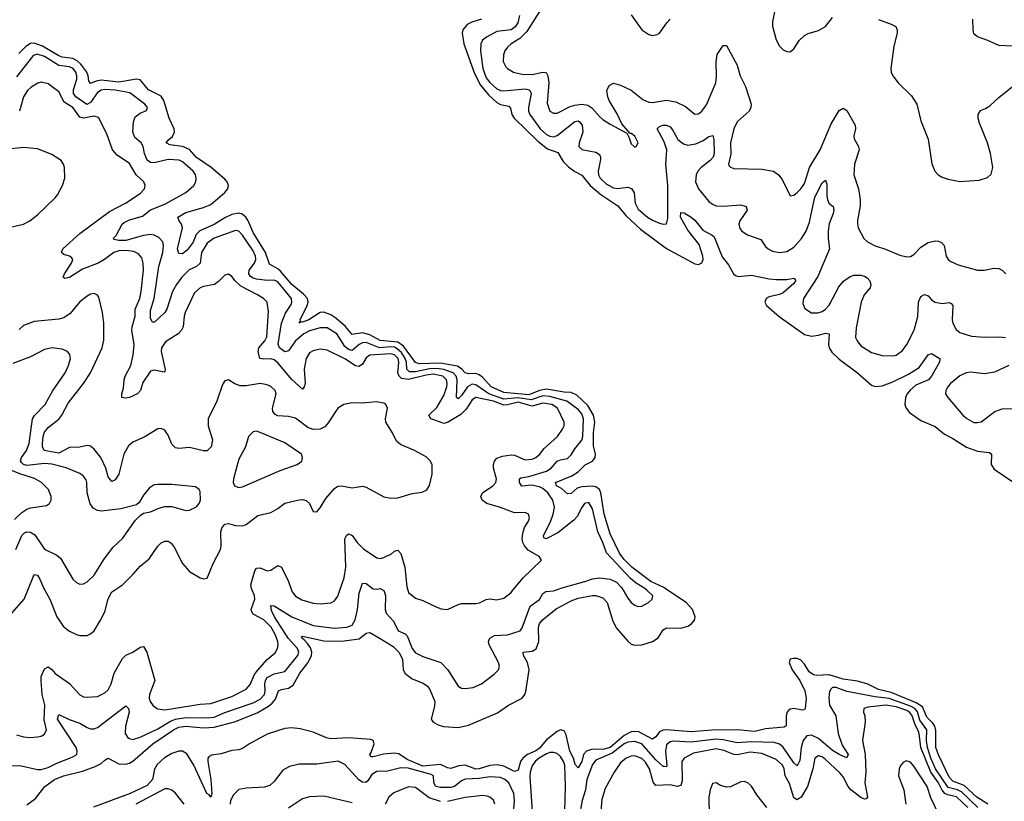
# Model space of a CAD drawing. Header units: inches. Extents: x 1934316 to 2140091, y 524953 to 667329.
# Tile 237 of 256: x 2033409 to 2038982, y 618806 to 623227. Entities that reach past the tile are written whole.
import ezdxf

# ---------------------------------------------------------------- set-up
doc = ezdxf.new("R2010")
doc.units = ezdxf.units.IN
doc.header["$MEASUREMENT"] = 0
doc.layers.add('C0631', color=7, linetype='Continuous')
doc.layers.add('C0632', color=7, linetype='Continuous')

msp = doc.modelspace()

# ---------------------------------------------------------------- linework, layer by layer
at = {"layer": 'C0631', "color": 5}
for points, elevation in [([(2033330, 619006.4), (2033410, 619009.1), (2033510, 618985.8), (2033530, 618984.8), (2033570, 618996.9), (2033618.7, 619021.3), (2033705.5, 619054.5), (2033732.2, 619070), (2033735, 619090), (2033728.7, 619110), (2033622.5, 619270), (2033630, 619296.2), (2033688.2, 619268.2), (2033750, 619247.5), (2033790, 619223.8), (2033810, 619216.4), (2033830, 619215.7), (2033850, 619222.5), (2034010, 619346.7), (2034025, 619330), (2034028.8, 619310), (2034007.2, 619230), (2034005.5, 619190), (2034023.6, 619163.5), (2034050, 619156.3), (2034090, 619168.5), (2034190, 619215.2), (2034261.7, 619258.3), (2034290.3, 619269.7), (2034350, 619280.2), (2034470, 619278.1), (2034510, 619282.4), (2034570, 619308), (2034730, 619362.7), (2034770, 619384.1), (2034795, 619410), (2034799.1, 619430), (2034795.5, 619470), (2034799.2, 619490), (2034810, 619505.5), (2034850, 619526.5), (2034910, 619540.4), (2034983.7, 619630), (2034988, 619650), (2034980.9, 619670), (2034928.5, 619728.5), (2034851.2, 619850), (2034834, 619886), (2034830, 619914), (2034850, 619912.3), (2034950, 619849.7), (2035070, 619800.1), (2035190, 619784.9), (2035260.7, 619790), (2035290, 619803), (2035307.3, 619832.7), (2035320.6, 619890), (2035330, 619984), (2035335.7, 620000)], 160), ([(2033364.9, 619870), (2033434.6, 619950), (2033454.6, 620000)], 220), ([(2033390, 619181.5), (2033430, 619170.2), (2033470, 619166.4), (2033510, 619170.2), (2033530, 619174.9), (2033550, 619186.3), (2033560.3, 619210), (2033546.5, 619266.5), (2033552, 619350), (2033536.1, 619410), (2033529.6, 619490), (2033530, 619512), (2033550, 619554.7), (2033570, 619565.5), (2033590, 619551.3), (2033609.6, 619529.6), (2033691.5, 619471.5), (2033750, 619407.2), (2033770, 619397.4), (2033790, 619395.2), (2033850, 619399.1), (2033890, 619418.6), (2033910, 619435.6), (2033926.4, 619470), (2033942.6, 619530), (2033990, 619612.7), (2034010, 619632.4), (2034050, 619650.2), (2034090, 619676.9), (2034110, 619681.3), (2034128.5, 619648.5), (2034173, 619490), (2034143, 619410), (2034141.6, 619390), (2034146.9, 619370), (2034165.1, 619345.1), (2034190, 619328.4), (2034230, 619323.1), (2034430, 619356), (2034490, 619358.3), (2034610, 619398.5), (2034690, 619440.5), (2034713, 619467), (2034737.9, 619522.1), (2034754, 619546), (2034810, 619608.1), (2034854.3, 619645.7), (2034867.8, 619670), (2034871.6, 619690), (2034869.4, 619710), (2034854.5, 619750), (2034832.5, 619790), (2034790, 619832.6), (2034730, 619864.5), (2034721.1, 619881.1), (2034719.3, 619890), (2034738.8, 619950), (2034737.9, 619970), (2034724.7, 620000)], 180), ([(2033450, 618785.2), (2033498, 618822), (2033550.8, 618890), (2033605.8, 618930), (2033657.6, 618950), (2033763.9, 618976.1), (2033836.8, 619003.2), (2033870, 619020.1), (2033890, 619039.1), (2033910, 619049.2), (2033970, 619017.7), (2034010, 619016.3), (2034030, 619022), (2034050, 619032.9), (2034162.5, 619130), (2034278.4, 619210), (2034310, 619224.8), (2034350, 619230.1), (2034450, 619221.9), (2034510, 619224.9), (2034625.2, 619254.8), (2034753.5, 619306.5), (2034816.6, 619343.4), (2034838.7, 619361.3), (2034856.1, 619383.9), (2034873.8, 619430), (2034890, 619437.9), (2034930, 619445.6), (2034956.7, 619463.3), (2034994.1, 619530), (2035041.9, 619590), (2035061.2, 619630), (2035063, 619650), (2035053.9, 619673.9), (2035037.6, 619697.6), (2035019.3, 619719.4), (2035003.5, 619730), (2035010, 619739), (2035130, 619714.4), (2035230, 619711.8), (2035330, 619725.6), (2035370, 619757.1), (2035390, 619760.9), (2035450, 619726.4), (2035522.1, 619682.1), (2035555.5, 619650), (2035576.2, 619610), (2035580.2, 619550), (2035590, 619528.6), (2035630, 619499.4), (2035693.3, 619473.3), (2035716.2, 619456.3), (2035730, 619438.3), (2035757.7, 619370), (2035757, 619343), (2035738.6, 619270), (2035750, 619253.4), (2035777.6, 619237.6), (2035808.3, 619228.3), (2035890, 619223.7), (2035950, 619235.6), (2036113.2, 619306.8), (2036175.3, 619350), (2036252.1, 619390), (2036267.4, 619410), (2036273.3, 619426.7), (2036293.2, 619550), (2036283.1, 619590), (2036260.2, 619630), (2036257.6, 619650), (2036310, 619655.8), (2036332.7, 619667.3), (2036346.4, 619710), (2036344.8, 619790), (2036350.5, 619810), (2036365.2, 619830), (2036445, 619895), (2036530, 619940.6), (2036570, 619954.4), (2036650, 619970.6), (2036670.6, 619970), (2036710, 619956.8), (2036733.9, 619930), (2036765.3, 619825.3), (2036785.9, 619785.9), (2036850.7, 619710.7), (2036870, 619694.7), (2036890, 619688.3), (2036930.2, 619690.2), (2036991, 619710), (2037022, 619730), (2037050, 619775.3), (2037070, 619787.6), (2037150, 619784.2), (2037190, 619796.5), (2037211.3, 619810), (2037228.2, 619830), (2037232.1, 619850), (2037216.2, 619890), (2037180.7, 619930), (2037076, 620000)], 140), ([(2033550.8, 620000), (2033579.3, 619950), (2033619.8, 619850), (2033655.7, 619795.7), (2033687.8, 619770), (2033729.6, 619749.6), (2033750, 619743.9), (2033790, 619744.4), (2033810, 619752.9), (2033829.8, 619770), (2033866.6, 619830), (2033890, 619878.4), (2033910, 619951.8), (2033929.9, 619990.1), (2033944.8, 620000)], 220), ([(2034948, 620000), (2034951.2, 619991.2), (2034970, 619965.2), (2035005.8, 619945.8), (2035070, 619925.7), (2035110, 619922.7), (2035170.7, 619929.3), (2035190, 619940.3), (2035210, 619966.7), (2035221.2, 620000)], 180), ([(2035466, 620000), (2035470, 619997.4), (2035479.8, 619970), (2035476.6, 619890), (2035482.2, 619870), (2035523.9, 619824), (2035550.7, 619770.7), (2035590, 619752.9), (2035601.4, 619741.4), (2035629.6, 619670), (2035650, 619644.7), (2035690, 619624), (2035793, 619590), (2035832.4, 619550), (2035890, 619457.3), (2035910, 619444.9), (2035930, 619443), (2035975.3, 619450), (2036022.7, 619470), (2036094.5, 619525.5), (2036119.3, 619550), (2036124.5, 619570), (2036118.4, 619590), (2036066, 619690), (2036062.2, 619710), (2036070.7, 619729.3), (2036096.9, 619743.1), (2036170, 619746.5), (2036241, 619770), (2036253.7, 619786.3), (2036297.3, 619910), (2036350, 619947.5), (2036370, 619980.7), (2036387.4, 619992.6), (2036430, 619995.8), (2036441.5, 620000)], 160), ([(2035605.5, 620000), (2035610, 619986), (2035650, 619955.3), (2035690, 619942.4), (2035770, 619903.1), (2035794.7, 619894.7), (2035830, 619890.4), (2035890, 619918.9), (2035910, 619924), (2035990, 619924.9), (2036011.8, 619928.2), (2036050, 619947.2), (2036070, 619950.3), (2036110, 619945.5), (2036150, 619955.6), (2036190, 619987.7), (2036200.3, 620000)], 180), ([(2036824.2, 620000), (2036850, 619955.3), (2036870, 619930.3), (2036890, 619914.9), (2036908.1, 619908.1), (2036930, 619909.1), (2036967.8, 619930), (2036988.2, 619950), (2036992.1, 619967.9), (2036958.4, 620000)], 160), ([(2038889.3, 618789.3), (2038827, 618830), (2038754.6, 618894.6), (2038690, 618919), (2038670, 618942.2), (2038610, 619068.2), (2038595.1, 619110), (2038594.2, 619205.8), (2038588.3, 619230), (2038575.3, 619250), (2038542.5, 619282.5), (2038519.3, 619339.3), (2038483.3, 619363.3), (2038340.9, 619420.9), (2038270, 619438), (2038210, 619468.8), (2038150, 619486.1), (2038070, 619496.6), (2037990, 619521.4), (2037917.9, 619517.9), (2037901.3, 619521.3), (2037877.8, 619537.8), (2037850, 619581.4), (2037830, 619603.4), (2037810, 619613.6), (2037786.1, 619613.9), (2037770.3, 619609.7), (2037763.7, 619590), (2037780.7, 619550), (2037824.5, 619490), (2037853, 619430), (2037860.8, 619390), (2037854, 619330), (2037850, 619322.9), (2037838.6, 619321.4), (2037790, 619329.8), (2037770, 619326.2), (2037761.1, 619318.9), (2037752.8, 619310), (2037746.7, 619290), (2037746.4, 619233.6), (2037735.6, 619224.4), (2037630, 619215.6), (2037570, 619201), (2037470, 619210.9), (2037430, 619207.7), (2037350, 619210.7), (2037210, 619198.8), (2037070, 619210.5), (2037050, 619207.5), (2037030, 619198), (2037009, 619171), (2036990, 619156.7), (2036910, 619200.8), (2036870, 619198.6), (2036830, 619178.9), (2036750, 619110), (2036710, 619098.4), (2036650, 619100.1), (2036616.3, 619090), (2036600.2, 619070), (2036590, 619031), (2036570, 618995.1), (2036553.6, 619013.6), (2036543, 619050), (2036523.4, 619090), (2036502.6, 619182.6), (2036490, 619205.1), (2036470, 619209.8), (2036450, 619200.3), (2036390, 619153.8), (2036350, 619106.3), (2036330, 619092), (2036283.1, 619070), (2036256.2, 619050), (2036244, 619030), (2036230, 618981.7), (2036210, 618975.2), (2036150, 619005.3), (2036111.3, 619011.3), (2036070, 619007.5), (2036010, 618988.5), (2035990, 618987.7), (2035930, 619009.6), (2035893.5, 619006.5), (2035850, 618991.9), (2035830, 618995.6), (2035790, 619013.8), (2035690, 619005.2), (2035602.6, 619042.6), (2035554.1, 619074.1), (2035530, 619078.4), (2035467.8, 619072.2), (2035410, 619056.5), (2035397, 619057), (2035389.8, 619070), (2035398.8, 619081.2), (2035415.4, 619130), (2035409.8, 619149.8), (2035395.4, 619155.4), (2035270, 619163.9), (2035170, 619159), (2035145.1, 619165.1), (2035070, 619196.5), (2034995.8, 619215.8), (2034950, 619221.8), (2034910, 619218.1), (2034810, 619185.4), (2034709.4, 619130.6), (2034670, 619104), (2034650, 619097.3), (2034610, 619093.5), (2034550, 619074), (2034493.5, 619066.5), (2034481.6, 619058.4), (2034474.3, 619050), (2034472.8, 619030), (2034491.4, 618930), (2034496.3, 618850), (2034490, 618829.8), (2034481.8, 618841.8), (2034467.4, 618850), (2034394.2, 619010), (2034355.2, 619075.2), (2034330, 619088.5), (2034310, 619089.2), (2034270, 619076.8), (2034228.5, 619051.5), (2034186.7, 619013.3), (2034171.8, 618988.2), (2034159.8, 618930), (2034130, 618895.4), (2034034.3, 618850), (2033827.4, 618772.6)], 140), ([(2038831.5, 618770), (2038738.9, 618858.9), (2038717.5, 618870), (2038664.4, 618884.4), (2038592.5, 618990), (2038566.4, 619050), (2038547.3, 619110), (2038540.9, 619150), (2038542.7, 619210), (2038504.5, 619264.5), (2038490, 619312.2), (2038475.4, 619330), (2038450, 619343.4), (2038330, 619387.9), (2038250, 619396.7), (2038090, 619427), (2038030, 619448.8), (2038010.1, 619449.8), (2037999, 619441), (2037992.2, 619427.8), (2037989, 619391), (2037992.2, 619350), (2038028.3, 619290), (2038042.1, 619190), (2038063.6, 619123.6), (2038097.2, 619070), (2038090, 619052), (2038050, 619068.4), (2038010, 619092.7), (2037930, 619161.2), (2037890, 619179.2), (2037864.5, 619175.5), (2037843.1, 619150), (2037831.2, 619110), (2037824, 619036), (2037810, 619006), (2037790, 619024.3), (2037730, 619111.8), (2037710, 619129.3), (2037679.2, 619139.2), (2037550, 619143), (2037470, 619136.5), (2037390, 619153.4), (2037350, 619157), (2037210, 619139.5), (2037110, 619146.2), (2037090, 619142.2), (2037070, 619125.1), (2037064.2, 619090), (2037071.9, 619008.1), (2037070, 619001.6), (2037057.8, 619002.2), (2037050, 619003.2), (2037010, 619040.7), (2036930, 619131.3), (2036890, 619144.5), (2036850, 619139.7), (2036830, 619131.2), (2036762.4, 619077.6), (2036670, 619038.1), (2036650, 619014), (2036618.7, 618930), (2036611.5, 618870), (2036592.4, 618810), (2036580.7, 618750)], 160), ([(2038775.3, 618770), (2038711.4, 618831.4), (2038661.9, 618841.9), (2038644.6, 618850), (2038630, 618868.1), (2038609.5, 618910), (2038565.3, 618970), (2038508.5, 619110), (2038499.7, 619190), (2038493, 619210), (2038477.5, 619237.5), (2038460.3, 619290), (2038447.9, 619307.9), (2038430, 619319), (2038370, 619340.7), (2038311.2, 619348.8), (2038210, 619339.1), (2038186.9, 619330), (2038185.5, 619310), (2038191.7, 619290), (2038193.3, 619253.3), (2038178.5, 619150), (2038195.1, 619070), (2038197.4, 618970), (2038192, 618910), (2038207.1, 618830), (2038200.5, 618819.5), (2038190, 618817), (2038170, 618827.1), (2038114, 618870), (2038097.8, 618890), (2038070, 618943.9), (2038050, 618966.9), (2037970, 619042.3), (2037950, 619056.5), (2037930, 619062.5), (2037909.5, 619050), (2037898.3, 618990), (2037868.6, 618890), (2037831.7, 618830), (2037810, 618814.5), (2037790, 618825.3), (2037766.6, 618906.6), (2037741.1, 618950), (2037735.1, 618990), (2037726.7, 619010), (2037690, 619041.3), (2037610, 619075.4), (2037543.4, 619083.4), (2037470, 619069.3), (2037450, 619069.9), (2037393.9, 619093.9), (2037350, 619102.2), (2037222.7, 619077.3), (2037170.2, 619050), (2037156.8, 619030), (2037159.2, 618920.8), (2037150, 618894.6), (2037130.1, 618889.9), (2037090, 618898.8), (2037010, 618895.2), (2036994.2, 618914.2), (2036974, 618990), (2036950, 619026.7), (2036930, 619047.1), (2036890, 619063), (2036870, 619061.4), (2036840.8, 619050), (2036810, 619023.8), (2036772.7, 618970), (2036722.7, 618877.3), (2036703.4, 618816.6), (2036696.8, 618730)], 180), ([(2036493.4, 618750), (2036497.6, 618890), (2036493.7, 619010), (2036487.4, 619030), (2036470, 619058.7), (2036450, 619075.7), (2036430, 619082.2), (2036410, 619081.8), (2036390, 619074.9), (2036348.9, 619050), (2036326, 619030), (2036310, 619005.8), (2036298.2, 618970), (2036295.9, 618944.1), (2036310.1, 618749.9)], 160), ([(2036200.5, 618690), (2036209.9, 618809.9), (2036206, 618850), (2036176.7, 618910), (2036153.9, 618930), (2036130, 618939.9), (2036070, 618945.1), (2036010, 618935), (2035930, 618930.9), (2035910, 618921), (2035870, 618889.9), (2035850, 618883.7), (2035790, 618883.1), (2035765, 618890), (2035753.6, 618910), (2035750.5, 618950), (2035738, 618958), (2035607.1, 618992.9), (2035565.5, 618994.5), (2035490, 618976.6), (2035430, 618974.9), (2035401.8, 618958.2), (2035378.4, 618921.6), (2035367.6, 618912.4), (2035350, 618913.7), (2035327.4, 618927.4), (2035250, 619013.5), (2035212.3, 619032.3), (2035090, 619016.2), (2034990, 619015.1), (2034936.7, 619003.3), (2034898.4, 618981.6), (2034850, 618916.9), (2034824.8, 618895.2), (2034794, 618886), (2034690, 618879.7), (2034650, 618871.6), (2034618.5, 618841.5), (2034602.2, 618810), (2034600.1, 618790)], 160), ([(2038610.3, 618730.3), (2038566.3, 618826.3), (2038544.9, 618890), (2038470, 619004.2), (2038450, 619027.7), (2038426.2, 619033.8), (2038410, 619025.1), (2038396.5, 619010), (2038387.6, 618990), (2038383.8, 618950), (2038412.6, 618870), (2038424.8, 618790)], 220), ([(2035790, 618804.3), (2035725.6, 618825.6), (2035650, 618883), (2035610, 618887.4), (2035527.1, 618852.9), (2035497.3, 618830), (2035477, 618790)], 180), ([(2037638.4, 618770), (2037581.6, 618841.6), (2037550, 618891.6), (2037530.3, 618910.3), (2037510, 618917.8), (2037490, 618916.4), (2037431.6, 618888.4), (2037410, 618885.2), (2037375.1, 618895.1), (2037350, 618911.1), (2037330, 618907), (2037316.3, 618870), (2037310.1, 618830), (2037311.9, 618730)], 220), ([(2034339.7, 618790), (2034290, 618852.3), (2034270, 618869.4), (2034250, 618876.2), (2034230, 618875.6), (2034066.7, 618790)], 160), ([(2035290, 618797.1), (2035130, 618835), (2035050, 618831.4), (2035010, 618820.3), (2034930, 618767.6)], 180), ([(2036098.8, 618790), (2036090, 618811.3), (2036070, 618829.7), (2036055.1, 618835.1), (2036030, 618837.7), (2035930, 618828.2), (2035830, 618805.1)], 180)]:
    msp.add_lwpolyline(points, dxfattribs=dict(at, elevation=elevation))
at = {"layer": 'C0632', "color": 5}
for points, elevation in [([(2036374, 623310), (2036279.1, 623160.9), (2036240, 623120), (2036191, 623090), (2036170, 623071.5), (2036155.4, 623050), (2036148.1, 623028.1), (2036146.2, 622990), (2036160.6, 622960.6), (2036170.3, 622950), (2036204.2, 622930), (2036250, 622918.4), (2036310, 622917.3), (2036370, 622930.6), (2036388.1, 622928.1), (2036398.7, 622910), (2036404.6, 622870), (2036393.9, 622753.9), (2036410, 622708.8), (2036430, 622697.7), (2036450, 622698.8), (2036524.2, 622735.8), (2036550, 622743.7), (2036590, 622749.2), (2036623.7, 622743.7), (2036647.5, 622727.5), (2036690, 622679), (2036710, 622663.1), (2036750, 622636), (2036844.5, 622584.5), (2036859.1, 622559.1), (2036870, 622524.7), (2036890, 622506.8), (2036898, 622510), (2036908.7, 622530), (2036890, 622568.7), (2036870, 622584), (2036864, 622584), (2036817.2, 622637.3), (2036790, 622694.3), (2036744.5, 622770), (2036737, 622790), (2036732.7, 622827.3), (2036744.4, 622855.6), (2036770, 622867.7), (2036810, 622856.5), (2036870, 622827.7), (2036935.5, 622775.5), (2036970, 622760.5), (2036990, 622758.9), (2037070, 622771.8), (2037122.1, 622762.1), (2037176.5, 622736.5), (2037230, 622693.4), (2037250, 622693.6), (2037270, 622709.2), (2037295.4, 622744.6), (2037348.5, 622870), (2037353, 622907), (2037350.5, 622989.5), (2037357.4, 623030), (2037390, 623080.3), (2037410, 623081.6), (2037470.1, 622970), (2037486.6, 622910), (2037517.1, 622850), (2037549.2, 622750), (2037547.2, 622730), (2037538, 622710), (2037470.1, 622650), (2037450.7, 622610), (2037432.5, 622530), (2037433.8, 622466.1), (2037420.3, 622410), (2037423, 622403), (2037431.9, 622391.9), (2037450, 622385.7), (2037610, 622382), (2037676.3, 622370), (2037703.7, 622350), (2037723.9, 622323.9), (2037770, 622230.6), (2037790, 622234), (2037810, 622250.3), (2037830, 622270.3), (2037850, 622300.9), (2037879.9, 622390), (2037939.3, 622490), (2038001.8, 622638.2), (2038047.2, 622712.8), (2038070, 622726), (2038090, 622712.7), (2038137.6, 622630), (2038139.3, 622610), (2038130.1, 622570), (2038132.6, 622552.6), (2038157.2, 622510), (2038159.2, 622499.2), (2038160.6, 622490), (2038134.5, 622410), (2038130.1, 622350), (2038155.9, 622270), (2038165.6, 622210), (2038165.2, 622174.8), (2038150.3, 622090.2), (2038151.5, 622071.5), (2038155.3, 622050), (2038186.4, 621990), (2038208.2, 621970), (2038250, 621948.1), (2038310, 621929.1), (2038390, 621895.5), (2038430, 621884.9), (2038450, 621887.2), (2038470, 621899.7), (2038510, 621941.2), (2038550, 621966.7), (2038590, 621975.6), (2038610, 621973.4), (2038626.1, 621966.1), (2038641.1, 621950), (2038652.6, 621890), (2038664.6, 621870), (2038678.6, 621858.6), (2038720.7, 621840.7), (2038830, 621810.1), (2038870, 621810.1), (2038922.3, 621822.3), (2038950, 621820.2), (2038970.3, 621810), (2038990.3, 621790)], 180), ([(2037685.2, 623290), (2037670, 623215.3), (2037670.3, 623189.7), (2037690, 623113.4), (2037710, 623077.1), (2037730, 623057), (2037750, 623046.4), (2037770, 623046), (2037790, 623061.6), (2037821.1, 623110), (2037850, 623137.4), (2037871.6, 623148.4), (2037930, 623165), (2037970, 623187.8), (2038010, 623238.9)], 220), ([(2036238, 623250), (2036228.2, 623210), (2036213.8, 623186.2), (2036191.1, 623168.9), (2036110, 623159.6), (2036051.2, 623128.8), (2036028, 623112), (2036018.7, 623090), (2036017.8, 623050), (2036031.1, 622950), (2036050, 622898.9), (2036070, 622871.2), (2036110, 622836.4), (2036130, 622826.5), (2036150, 622824.5), (2036270, 622836.5), (2036294.5, 622830), (2036303.9, 622810), (2036288.7, 622730), (2036288.6, 622710), (2036295.8, 622690), (2036354, 622610), (2036390, 622578.5), (2036410, 622567.6), (2036430, 622564.2), (2036450, 622571.1), (2036550, 622650.6), (2036570, 622655.1), (2036578.2, 622650), (2036592.6, 622630), (2036596.6, 622590), (2036575.3, 622530), (2036573.2, 622510), (2036590, 622492.3), (2036670, 622478.1), (2036690, 622464.6), (2036696.2, 622450), (2036695.7, 622435.7), (2036683.3, 622370), (2036684.6, 622350), (2036693.9, 622330), (2036730, 622297.5), (2036770, 622275.8), (2036790, 622272.5), (2036850, 622280.5), (2036872.6, 622272.6), (2036887.1, 622247.1), (2036891.6, 622190), (2036910, 622155.9), (2036961.8, 622110), (2036990, 622092.5), (2037030, 622075.9), (2037050, 622070.3), (2037070, 622073), (2037076.7, 622103.3), (2037076.7, 622290), (2037066.7, 622410), (2037070.8, 622490), (2037056, 622536), (2037016.9, 622610), (2037030, 622623.1), (2037049.2, 622630), (2037070, 622630.2), (2037090, 622620.8), (2037104.2, 622604.2), (2037134, 622550), (2037165.1, 622525.1), (2037190, 622517.2), (2037235.6, 622524.4), (2037276.7, 622543.3), (2037310, 622566), (2037331.9, 622571.9), (2037337.8, 622550), (2037339.4, 622470), (2037333.3, 622450), (2037317, 622430), (2037265.1, 622390), (2037246.7, 622370), (2037236.9, 622350), (2037234.8, 622310), (2037250.1, 622270.1), (2037310, 622199.3), (2037330, 622183.2), (2037350, 622174.8), (2037390, 622172.8), (2037490, 622179.2), (2037520.5, 622170), (2037526.7, 622150), (2037485, 622090), (2037479.6, 622070), (2037485, 622045), (2037497.1, 622030), (2037527.7, 622010), (2037603.4, 621983.4), (2037630, 621943.7), (2037644.9, 621930), (2037670, 621918.5), (2037710, 621910.2), (2037750, 621915.9), (2037790, 621940.2), (2037834.8, 621990), (2037859.9, 622030), (2037878.4, 622081.6), (2037910, 622223.1), (2037950, 622304.9), (2037970, 622319.1), (2037977.1, 622297.1), (2037976.9, 622230), (2037980.9, 622210), (2037989.4, 622189.4), (2038012.2, 622170), (2038016.9, 622150), (2038013.4, 622130), (2037990, 622071.8), (2037984.4, 622030), (2037984.2, 621990), (2037991.9, 621930), (2037926, 621774), (2037845.4, 621650), (2037840.7, 621620.7), (2037853, 621593), (2037890, 621569.2), (2037928.2, 621568.2), (2037950, 621576.5), (2037970, 621590.2), (2037990, 621612.9), (2038044.8, 621715.2), (2038071.6, 621748.4), (2038110, 621775), (2038130, 621781.6), (2038170, 621781.3), (2038190, 621776.5), (2038206.5, 621766.5), (2038220.3, 621750), (2038226.9, 621730), (2038221.8, 621710), (2038189.3, 621670), (2038170.9, 621630), (2038143.6, 621483.6), (2038140.3, 621430), (2038148.7, 621410), (2038170, 621382), (2038230, 621344.7), (2038290, 621327.1), (2038350, 621324.9), (2038370, 621330.3), (2038404.7, 621355.3), (2038430, 621390.6), (2038471.1, 621470), (2038491.6, 621548.4), (2038496.2, 621630), (2038510, 621660.3), (2038530, 621673.4), (2038550, 621665.3), (2038570, 621642.3), (2038590, 621629.2), (2038630, 621622.2), (2038670, 621627.2), (2038681.4, 621621.4), (2038690.2, 621610), (2038686.7, 621530), (2038691.3, 621510), (2038710, 621474), (2038730, 621458.5), (2038796.9, 621436.9), (2038870, 621430.9), (2038953.7, 621433.6), (2038989, 621429)], 160), ([(2036870, 623254.9), (2036930.3, 623170), (2036970, 623142.3), (2036990, 623138), (2037017.2, 623142.8), (2037030, 623150.4), (2037070.8, 623210), (2037089.7, 623230)], 220), ([(2036022.9, 623230), (2035967.1, 623212.9), (2035940.9, 623199.1), (2035917.8, 623170), (2035913.3, 623150), (2035923.3, 623090), (2035983.2, 622923.2), (2036017.2, 622857.2), (2036062.1, 622802.1), (2036110, 622757.7), (2036130, 622746.7), (2036177.5, 622737.5), (2036186.9, 622726.9), (2036194.4, 622690), (2036207.3, 622670), (2036340.8, 622540.8), (2036396.2, 622496.2), (2036455.1, 622475.2), (2036485.5, 622425.5), (2036515.3, 622395.3), (2036550, 622368.4), (2036590, 622346.6), (2036637.7, 622290), (2036698.5, 622238.5), (2036793.8, 622173.8), (2036839.5, 622119.5), (2036922.2, 622042.2), (2037070, 621933.5), (2037230, 621845.4), (2037250, 621841.6), (2037270, 621851.7), (2037276.4, 621870), (2037276, 621890), (2037254.8, 621954.8), (2037190, 622036), (2037149.9, 622110), (2037150, 622137.3), (2037170, 622134.3), (2037210, 622110.2), (2037230, 622092.6), (2037276.3, 622036.3), (2037328.8, 622008.8), (2037339, 621999), (2037384.8, 621884.8), (2037420.7, 621840.7), (2037448.5, 621790), (2037460.5, 621780.5), (2037475.1, 621775.1), (2037550, 621782.3), (2037650, 621760.8), (2037690, 621756.9), (2037750, 621757.4), (2037790, 621764.9), (2037798.5, 621758.5), (2037800.7, 621750), (2037790, 621735.1), (2037730, 621682.4), (2037710, 621672.2), (2037650, 621658.8), (2037634, 621650), (2037626.1, 621630), (2037636.6, 621610), (2037707.2, 621547.2), (2037850, 621446.2), (2037890, 621437.6), (2037930, 621441.8), (2037970, 621454), (2037990, 621450.4), (2037987.3, 621390), (2037991.4, 621370), (2038005.8, 621345.8), (2038046.7, 621306.7), (2038150, 621228.7), (2038230, 621160.5), (2038250, 621153), (2038290, 621156.1), (2038350, 621178), (2038438.9, 621221.1), (2038500.3, 621259.7), (2038550, 621331.8), (2038570, 621338.7), (2038613.3, 621313.3), (2038617.1, 621310), (2038615.5, 621290), (2038570.5, 621210), (2038553.3, 621190), (2038481.2, 621158.8), (2038448.3, 621131.7), (2038432.7, 621110), (2038423.4, 621090), (2038418.8, 621050), (2038425.7, 621030), (2038445.4, 621005.4), (2038510, 620959.4), (2038590, 620926.3), (2038642.9, 620882.9), (2038690, 620858.7), (2038768.2, 620808.2), (2038830, 620786.3), (2038898.5, 620778.5), (2038909, 620769), (2038908.1, 620710), (2038923.9, 620683.9), (2039030, 620612.1)], 140), ([(2038270, 623227.3), (2038342.2, 623202.2), (2038367.9, 623187.9), (2038375.6, 623170), (2038374.9, 623150), (2038357.2, 623077.2), (2038339.5, 622950), (2038341.7, 622930), (2038350.3, 622910), (2038380.3, 622870), (2038456.1, 622796.1), (2038487.1, 622750), (2038510, 622654), (2038551.1, 622551.1), (2038571.7, 622411.7), (2038588.4, 622370), (2038607.7, 622350), (2038630, 622335.8), (2038664.4, 622324.4), (2038730, 622311.6), (2038840.1, 622319.9), (2038886, 622334), (2038907.6, 622352.4), (2038916.9, 622390), (2038904.4, 622470), (2038887.4, 622530), (2038841.9, 622641.9), (2038833.8, 622670), (2038833.3, 622690), (2038846.6, 622713.4), (2038876, 622724), (2038900.5, 622739.5), (2038950, 622786.7), (2039028, 622850)], 220), ([(2039030, 623077.2), (2038950, 623081.3), (2038887.8, 623110), (2038829.4, 623129.4), (2038810, 623146.2), (2038805.2, 623170), (2038803.8, 623230)], 220), ([(2037076, 620000), (2037054.4, 620014.4), (2036980.7, 620050), (2036872.8, 620130), (2036830, 620173.1), (2036804.4, 620210), (2036750, 620317.8), (2036716.8, 620430), (2036697.5, 620550), (2036689.9, 620570), (2036670, 620584.2), (2036650, 620588.3), (2036590, 620585.3), (2036563.8, 620576.2), (2036530, 620547.2), (2036510, 620544.1), (2036474.7, 620574.7), (2036447, 620590), (2036442, 620610), (2036533.6, 620646.4), (2036569.9, 620670), (2036610, 620708.7), (2036650, 620730.2), (2036666.8, 620750), (2036667.6, 620770), (2036657.2, 620817.2), (2036656.9, 620890), (2036663.5, 620950), (2036656.7, 620990), (2036624.7, 621044.7), (2036562.5, 621102.5), (2036530, 621117.9), (2036490, 621119.6), (2036390, 621137.8), (2036350, 621129.6), (2036290, 621104.2), (2036150, 621118.5), (2036077, 621150), (2036030, 621203.3), (2036010, 621218.9), (2035990, 621225.4), (2035950, 621223.3), (2035930, 621229.9), (2035910.7, 621250.7), (2035886.6, 621266.6), (2035790, 621283.9), (2035670, 621279.9), (2035650, 621287.2), (2035580.6, 621380.6), (2035550, 621403.2), (2035450, 621412.3), (2035390, 621445.2), (2035350, 621455.5), (2035290, 621447.1), (2035252.1, 621492.1), (2035198.7, 621538.7), (2035170, 621556.8), (2035130, 621572.8), (2035109, 621571), (2035046.2, 621530), (2035010, 621515.5), (2035001.4, 621518.6), (2034989.9, 621509.9), (2034998.6, 621521.4), (2034995.5, 621530), (2035036.2, 621610), (2035041.5, 621630), (2035036.9, 621650), (2035015.1, 621675.1), (2034950, 621729.5), (2034885.3, 621805.3), (2034870, 621818.3), (2034823.3, 621843.3), (2034799.9, 621910), (2034730, 622023.9), (2034701.7, 622090), (2034689.2, 622109.2), (2034667.2, 622127.2), (2034650, 622131.8), (2034610, 622124.8), (2034570, 622105.8), (2034510, 622068.5), (2034428.2, 622031.8), (2034408.3, 622011.7), (2034390, 621967.9), (2034357.2, 621922.8), (2034330, 621903.4), (2034310, 621904.7), (2034302.7, 621930), (2034329.4, 622050), (2034325.4, 622070), (2034310.7, 622090), (2034304.7, 622110), (2034350, 622136.9), (2034450, 622164.4), (2034490, 622180.8), (2034569, 622250), (2034586, 622270), (2034591, 622290), (2034582.9, 622310), (2034570, 622324), (2034491.7, 622391.7), (2034410, 622447.8), (2034370, 622493.2), (2034330, 622509.2), (2034258.3, 622518.3), (2034237.4, 622530), (2034252.2, 622550), (2034274.2, 622565.8), (2034285.7, 622590), (2034283.9, 622610), (2034254.9, 622670), (2034224.1, 622770), (2034210, 622794.4), (2034137.5, 622830), (2034090, 622886.8), (2034070, 622891.3), (2033970, 622873.4), (2033870, 622885), (2033840.8, 622879.2), (2033810, 622865.7), (2033800.7, 622880.7), (2033797.1, 622910), (2033789, 622930), (2033755.1, 622975.1), (2033734.8, 622994.8), (2033710, 623006.9), (2033650, 623014.5), (2033630, 623022), (2033537.3, 623077.3), (2033490, 623094.7), (2033470, 623091.9), (2033444.2, 623075.8), (2033404.6, 623035.4)], 140), ([(2036958.4, 620000), (2036947.9, 620010), (2036898.8, 620038.8), (2036865.4, 620065.4), (2036731, 620211), (2036709.9, 620270), (2036680.6, 620330), (2036650, 620460.7), (2036630, 620495.7), (2036606, 620490), (2036590, 620468.5), (2036564.1, 620415.9), (2036544.5, 620395.5), (2036454.8, 620325.2), (2036389.2, 620290), (2036376.4, 620296.4), (2036374.3, 620310), (2036414.1, 620385.9), (2036429.2, 620430), (2036435, 620470), (2036426.7, 620510), (2036398.1, 620550), (2036370, 620574.4), (2036350, 620584), (2036305.3, 620594.7), (2036250, 620588.2), (2036236.8, 620610), (2036237.4, 620630), (2036245.4, 620634.6), (2036290, 620642.8), (2036390, 620673.1), (2036416.4, 620690), (2036450, 620729.4), (2036470, 620738.1), (2036510, 620745.5), (2036530, 620764.9), (2036550, 620799.7), (2036590, 620848.2), (2036596.3, 620870), (2036600.1, 620970), (2036590, 620997.4), (2036570, 621021.5), (2036506.1, 621070), (2036410, 621096.1), (2036370, 621098.7), (2036304.2, 621075.8), (2036230, 621087.6), (2036150, 621080.9), (2036063.9, 621110), (2035990, 621162.4), (2035970, 621164.6), (2035944.3, 621150), (2035910, 621101.9), (2035890, 621081.6), (2035881.2, 621090), (2035884.6, 621190), (2035878.8, 621210), (2035861.4, 621230), (2035810, 621248.1), (2035770, 621254.2), (2035727.5, 621252.5), (2035650, 621236), (2035615.5, 621235.5), (2035600.4, 621250), (2035597.8, 621290), (2035590.7, 621310), (2035570, 621343.6), (2035546.1, 621366.1), (2035530, 621373.7), (2035510, 621375.7), (2035445.8, 621370), (2035370, 621400.5), (2035350, 621399.3), (2035330, 621390.6), (2035290, 621355.5), (2035270, 621361.7), (2035250, 621378.9), (2035204, 621450), (2035150, 621483.4), (2035110, 621484.5), (2035050, 621466.2), (2035016.8, 621450), (2034969.2, 621410), (2034930, 621353.3), (2034910, 621347.6), (2034879.9, 621370), (2034872.5, 621392.5), (2034890.4, 621510), (2034913.9, 621566.1), (2034944.5, 621615.5), (2034949.9, 621630), (2034946.3, 621650), (2034870, 621744.7), (2034850, 621754.3), (2034810, 621751.9), (2034750, 621758.8), (2034730, 621764.4), (2034714.8, 621774.8), (2034705.6, 621790), (2034707.3, 621810), (2034736.9, 621850), (2034744.7, 621870), (2034743, 621890), (2034730, 621919), (2034670, 622009), (2034650, 622031.5), (2034630, 622034.6), (2034510, 621990.4), (2034470, 621963.2), (2034438.4, 621910), (2034430, 621849.7), (2034410.3, 621830), (2034367.1, 621812.9), (2034325.8, 621770), (2034295.4, 621730), (2034274, 621690), (2034242.3, 621590), (2034231.1, 621570), (2034170, 621513.6), (2034158.6, 621518.6), (2034150, 621539), (2034150, 621582.8), (2034170.4, 621649.7), (2034196.6, 621830), (2034219.4, 621910), (2034223.2, 621950), (2034218.5, 621970), (2034195.8, 621995.8), (2034170, 622007.9), (2034150, 622011.4), (2034110, 622007), (2034010, 621978.7), (2033970, 621978), (2033944.2, 621984.2), (2033938.3, 621990), (2033954.2, 622005.8), (2033988.5, 622070), (2034000.1, 622079.9), (2034030, 622095.2), (2034104, 622116), (2034150, 622151.3), (2034230, 622182.7), (2034348.7, 622250), (2034393.8, 622290), (2034405, 622310), (2034408, 622330), (2034404.4, 622350), (2034390.7, 622370), (2034330, 622422.4), (2034311.8, 622431.8), (2034250, 622436), (2034170, 622417.9), (2034150, 622419.9), (2034130, 622432.7), (2034114.9, 622470), (2034108.2, 622510), (2034095.5, 622530), (2034059.9, 622559.9), (2034049.1, 622590), (2034053, 622650), (2034062.9, 622677.1), (2034090, 622698.3), (2034127.2, 622712.8), (2034131.8, 622730), (2034116.9, 622750), (2034032.5, 622812.5), (2033950, 622828.5), (2033890, 622832.3), (2033870, 622829.1), (2033850, 622815.3), (2033810, 622758.6), (2033788, 622748), (2033726.7, 622790), (2033713.7, 622810), (2033713.9, 622830), (2033731.4, 622890), (2033732.4, 622910), (2033725.6, 622930), (2033711.5, 622950), (2033690, 622960.1), (2033630, 622968.1), (2033550, 623018.5), (2033508.4, 623031.6), (2033490, 623026.5), (2033482, 623018), (2033390, 622903.9)], 160), ([(2036200.3, 620000), (2036259.2, 620070), (2036362.7, 620170), (2036349.6, 620190), (2036285.9, 620225.9), (2036265.5, 620250), (2036256.6, 620270), (2036253.7, 620290), (2036257.3, 620322.7), (2036265.4, 620354.6), (2036287.8, 620390), (2036293.6, 620410), (2036289.2, 620430), (2036270, 620438.7), (2036210, 620438), (2036130, 620468.1), (2036052.4, 620490), (2036026, 620510), (2036018.2, 620530), (2036029.2, 620550.8), (2036087.4, 620590), (2036104.2, 620610), (2036107.9, 620630), (2036090.4, 620690), (2036089.9, 620710), (2036096.3, 620730), (2036110, 620746.7), (2036141.7, 620758.3), (2036190, 620766.5), (2036210, 620764), (2036270, 620737.3), (2036310, 620741.6), (2036330, 620751.1), (2036350, 620768.1), (2036378.1, 620801.9), (2036452.7, 620870), (2036481.6, 620910), (2036489.8, 620930), (2036490.7, 620950), (2036452, 621030), (2036420.7, 621050), (2036370, 621058.1), (2036310, 621040.7), (2036230, 621063.1), (2036170, 621047.7), (2036150, 621047.3), (2036090.6, 621069.4), (2035990, 621089.5), (2035970, 621076.5), (2035936.8, 621023.2), (2035905.8, 620994.2), (2035830, 620948.5), (2035810, 620943.7), (2035790, 620949.9), (2035736.4, 620970), (2035724.1, 620990), (2035770, 621033.9), (2035810, 621101.6), (2035827.1, 621150), (2035828.8, 621170), (2035824.1, 621190), (2035804.2, 621210), (2035750, 621221.2), (2035710, 621215.9), (2035610, 621191.3), (2035570, 621197), (2035555.9, 621210), (2035549.7, 621230), (2035555.1, 621290), (2035551, 621310), (2035530, 621332), (2035510, 621336.4), (2035390, 621329.9), (2035370, 621315.2), (2035350, 621278.3), (2035330, 621265.1), (2035310, 621269), (2035250, 621308.7), (2035150, 621357), (2035110, 621363), (2035070, 621354.8), (2035050, 621342.4), (2035029.5, 621310), (2035018.2, 621250), (2035024.6, 621170), (2035019.4, 621150), (2035010, 621137.8), (2034950, 621191.6), (2034870, 621286.7), (2034850, 621303.1), (2034830, 621308.9), (2034790, 621306.1), (2034768.7, 621310), (2034759.3, 621350), (2034762.7, 621370), (2034796.2, 621410), (2034806.7, 621433.3), (2034816.5, 621576.5), (2034809.9, 621629.9), (2034789.2, 621649.2), (2034755.4, 621670), (2034660.3, 621720.3), (2034627.8, 621750), (2034610, 621774.7), (2034590, 621788.2), (2034570, 621782), (2034534.7, 621745.3), (2034510.6, 621729.4), (2034450, 621717.8), (2034430.4, 621710), (2034398.3, 621681.7), (2034346.3, 621570), (2034339.8, 621550), (2034333.3, 621490), (2034325.4, 621470), (2034305.8, 621450), (2034234.6, 621405.4), (2034211.6, 621370), (2034210.1, 621350), (2034232.3, 621247.7), (2034230, 621237.2), (2034226.6, 621233.4), (2034170, 621244.9), (2034150, 621238), (2034105.4, 621174.6), (2034093, 621130), (2034075.1, 621110), (2034029.9, 621089.9), (2034005.8, 621085.8), (2033986.6, 621090), (2033987.1, 621110), (2033997.2, 621142.8), (2034000.8, 621190), (2034006.7, 621210), (2034038.7, 621270), (2034050.4, 621330.4), (2034057.4, 621390), (2034044.1, 621470), (2034045.2, 621490), (2034062.3, 621550), (2034062.5, 621590), (2034087.9, 621650), (2034096.1, 621690), (2034109.3, 621810), (2034107.9, 621850), (2034099.9, 621879.9), (2034082.1, 621902.1), (2034054.9, 621914.9), (2034010, 621921.6), (2033970, 621919.6), (2033941.2, 621910), (2033888, 621870), (2033852.6, 621850), (2033763.7, 621816.3), (2033690, 621769), (2033663.7, 621763.7), (2033655.1, 621770), (2033661.7, 621790), (2033701.8, 621850), (2033709.7, 621870), (2033702, 621882), (2033690, 621889.7), (2033659, 621899), (2033644.7, 621910), (2033652.5, 621930), (2033750, 622018), (2033917.4, 622142.6), (2034008.4, 622190), (2034090, 622244.2), (2034115.1, 622270), (2034119.7, 622290), (2034111.1, 622310), (2034068.5, 622348.5), (2034030, 622414.2), (2033960.3, 622460.3), (2033933.2, 622490), (2033901.4, 622581.4), (2033854.5, 622674.5), (2033830, 622680.6), (2033770, 622669.5), (2033750, 622674.8), (2033710, 622729.4), (2033660.8, 622760.8), (2033630, 622818.9), (2033570, 622864.8), (2033530, 622874.4), (2033511.5, 622868.5), (2033473.8, 622846.2), (2033452.8, 622827.2), (2033429.4, 622790.6), (2033407.3, 622710)], 180), ([(2033330, 622047.9), (2033429.6, 622070), (2033465.4, 622090), (2033510, 622123.2), (2033610, 622219), (2033623.5, 622236.5), (2033650.9, 622290), (2033663.5, 622330), (2033662.4, 622390), (2033656.4, 622410), (2033642.6, 622430), (2033590, 622464.5), (2033510, 622495.7), (2033430, 622504.2), (2033327.4, 622492.6)], 220), ([(2033944.8, 620000), (2033990, 620030.2), (2034051.6, 620090), (2034090, 620135), (2034142.2, 620177.8), (2034190, 620249.1), (2034210, 620267.9), (2034230, 620277.3), (2034250, 620276.5), (2034266.5, 620266.5), (2034284, 620244), (2034330, 620150.4), (2034370, 620106.4), (2034430, 620070.6), (2034450, 620064.9), (2034470, 620067.3), (2034503.1, 620150), (2034546, 620230), (2034549.8, 620250.2), (2034547.4, 620330), (2034552.1, 620350), (2034570, 620373.8), (2034590, 620377.8), (2034630, 620365.6), (2034670, 620364.6), (2034690, 620371.9), (2034757.3, 620422.7), (2034830, 620440.2), (2034870, 620461.4), (2034910, 620491.6), (2034990, 620510.9), (2035010, 620513.2), (2035030, 620508), (2035049.1, 620490), (2035070, 620445.5), (2035090, 620442.4), (2035110, 620466), (2035142.2, 620517.8), (2035190, 620574.4), (2035210, 620587.5), (2035230, 620590.2), (2035290, 620579.7), (2035350, 620589.2), (2035370, 620583.5), (2035470, 620528.4), (2035510, 620520.2), (2035550, 620522), (2035630, 620546.2), (2035686.5, 620553.5), (2035713.2, 620566.8), (2035728.5, 620591.5), (2035743, 620657), (2035742.7, 620710), (2035732.2, 620732.2), (2035710, 620754.5), (2035644.2, 620790), (2035564.6, 620824.6), (2035542, 620842), (2035519.4, 620890), (2035481, 620950), (2035478.7, 620970), (2035490.9, 621030), (2035481.6, 621050), (2035470, 621057.3), (2035426.1, 621066.1), (2035350, 621058.6), (2035290, 621060.6), (2035243, 621050), (2035209.5, 621030.5), (2035154.2, 620945.8), (2035135.6, 620924.4), (2035109.7, 620910.3), (2035070, 620908), (2035040.5, 620920.5), (2034970, 620973.7), (2034930, 620981.8), (2034870, 620985.6), (2034854, 620994), (2034842.1, 621010), (2034839.1, 621030), (2034860.9, 621110), (2034854, 621130), (2034830, 621152.5), (2034810, 621162.3), (2034770, 621169.2), (2034690, 621155), (2034656.1, 621156.1), (2034626.7, 621166.7), (2034590, 621189.6), (2034570, 621183.7), (2034556.7, 621163.3), (2034524.2, 621070), (2034475.6, 620970), (2034476.3, 620930), (2034500.2, 620850), (2034491.9, 620810), (2034470, 620788.9), (2034450, 620789.1), (2034370, 620806.9), (2034310, 620801.6), (2034290, 620804.5), (2034270, 620826.3), (2034250, 620877), (2034230, 620904.2), (2034210, 620914), (2034190, 620912.8), (2034114.1, 620865.9), (2034050, 620837.2), (2034023.7, 620816.3), (2033997.4, 620770), (2033970, 620656.2), (2033950, 620624.7), (2033930, 620614), (2033910, 620640.9), (2033896.5, 620690), (2033867.9, 620750), (2033830, 620798.4), (2033810, 620814.6), (2033790, 620818.4), (2033750, 620808.3), (2033690, 620807.4), (2033630, 620775.8), (2033547.8, 620790), (2033538.5, 620810), (2033537.7, 620830), (2033541.4, 620870), (2033550, 620894.4), (2033570, 620919.8), (2033630, 620968.1), (2033647.5, 620990), (2033682.6, 621057.4), (2033769.3, 621170), (2033809.3, 621230), (2033875.7, 621370), (2033885.2, 621414.8), (2033885.5, 621510), (2033877.8, 621570), (2033856.7, 621656.6), (2033848.9, 621668.9), (2033830, 621677.4), (2033810, 621673.8), (2033790, 621663.2), (2033746.8, 621630), (2033694.9, 621565.1), (2033659.1, 621540.9), (2033630, 621533.8), (2033490, 621519.3), (2033430, 621496.5), (2033406.1, 621473.9)], 220), ([(2033387, 620230), (2033420.7, 620310), (2033435.4, 620324.6), (2033450, 620330.7), (2033470, 620327.5), (2033493.6, 620313.6), (2033550, 620231.3), (2033618.8, 620198.8), (2033640.6, 620180.6), (2033710, 620061.6), (2033730, 620043.8), (2033750, 620034.9), (2033770, 620036.4), (2033790, 620046.7), (2033830, 620085.3), (2033885.7, 620174.3), (2033937.4, 620242.6), (2033990, 620293), (2034064.7, 620395.2), (2034090, 620422.8), (2034110, 620436), (2034150, 620443.8), (2034195.5, 620464.5), (2034230, 620473.1), (2034270, 620473.1), (2034349.5, 620450.5), (2034370, 620452.4), (2034410, 620470.6), (2034425.1, 620490), (2034433, 620510), (2034430, 620558), (2034424, 620570), (2034404.1, 620584.1), (2034270, 620597.4), (2034190, 620598.7), (2034170, 620595.6), (2034142.5, 620577.5), (2034110, 620538), (2034084.2, 620495.8), (2034070, 620482.7), (2033980.5, 620459.5), (2033872.4, 620447.6), (2033850, 620449.8), (2033824.4, 620464.4), (2033808.3, 620488.3), (2033791.6, 620550), (2033789.1, 620609.1), (2033784.3, 620624.3), (2033767.5, 620647.5), (2033750, 620660.3), (2033672, 620691.9), (2033590, 620713.5), (2033550, 620716.3), (2033450, 620705.9), (2033430.6, 620710.6), (2033420.5, 620720.5), (2033412.6, 620730), (2033419.9, 620750), (2033447.8, 620790), (2033462.4, 620830), (2033480.7, 620970), (2033492.1, 620987.9), (2033553.8, 621050), (2033594.5, 621125.5), (2033666.2, 621230), (2033685.8, 621270), (2033696.4, 621310), (2033692.8, 621332.8), (2033679.5, 621350), (2033650, 621364), (2033590, 621370.9), (2033550, 621362.3), (2033470, 621320.7), (2033370, 621282.2)], 240), ([(2039007, 621270), (2038927.1, 621232.9), (2038870, 621224.7), (2038790, 621234.1), (2038766, 621230), (2038730, 621213.2), (2038678, 621170), (2038661.3, 621150), (2038650.4, 621130), (2038648, 621110), (2038661.6, 621090), (2038747, 620990), (2038770, 620970.3), (2038810, 620948.9), (2038830, 620947.6), (2038850, 620952.9), (2038928.7, 621011.3), (2038970, 621026.7), (2039030, 621028.2)], 160), ([(2033379.6, 620400.4), (2033420.5, 620439.5), (2033450, 620458.6), (2033470, 620466.3), (2033560.1, 620479.9), (2033578, 620490), (2033587.6, 620510), (2033586.3, 620530), (2033571.1, 620570), (2033532.8, 620610), (2033492.6, 620632.6), (2033410, 620657.6), (2033358.8, 620678.8)], 260), ([(2035221.2, 620000), (2035244.8, 620070), (2035253.9, 620130), (2035249.9, 620290), (2035258.7, 620310), (2035270, 620317.8), (2035290.1, 620310.1), (2035318.3, 620270), (2035354.2, 620234.2), (2035430, 620183.5), (2035450, 620180.1), (2035470, 620184.7), (2035513.8, 620206.2), (2035530, 620220.2), (2035550, 620227), (2035566.7, 620206.7), (2035588.7, 620130), (2035599.3, 620019.3), (2035605.5, 620000)], 180), ([(2034724.7, 620000), (2034720.3, 620010), (2034717.7, 620030), (2034740.5, 620110), (2034750, 620124.2), (2034770, 620126.7), (2034810, 620108.6), (2034830, 620113.4), (2034870, 620139), (2034890, 620130.3), (2034930.1, 620050), (2034948, 620000)], 180), ([(2033454.6, 620000), (2033490, 620088.2), (2033510, 620084.2), (2033523, 620063), (2033545.1, 620010), (2033550.8, 620000)], 220), ([(2036441.5, 620000), (2036484.3, 620015.7), (2036608.2, 620048.2), (2036650, 620063.4), (2036690, 620068.9), (2036750, 620061.7), (2036786.1, 620046.1), (2036815.3, 620015.3), (2036824.2, 620000)], 160), ([(2035335.7, 620000), (2035350, 620040.3), (2035370, 620036.9), (2035410, 620008.4), (2035430, 620005.4), (2035450, 620010.2), (2035466, 620000)], 160)]:
    msp.add_lwpolyline(points, dxfattribs=dict(at, elevation=elevation))
at = {"layer": 'C0632', "color": 5, "elevation": 240}
msp.add_lwpolyline([(2034750, 620898.7), (2034730, 620896.2), (2034704.4, 620870), (2034687, 620810), (2034650, 620741.2), (2034619.5, 620630), (2034617.1, 620610), (2034624, 620590), (2034650, 620580.4), (2034670, 620584.9), (2034882.4, 620677.6), (2034979, 620710), (2035005.2, 620730), (2035009.3, 620750), (2035003.7, 620770), (2034910, 620833.5), (2034770, 620892.4)], close=True, dxfattribs=at)

doc.saveas('drawing.dxf')
